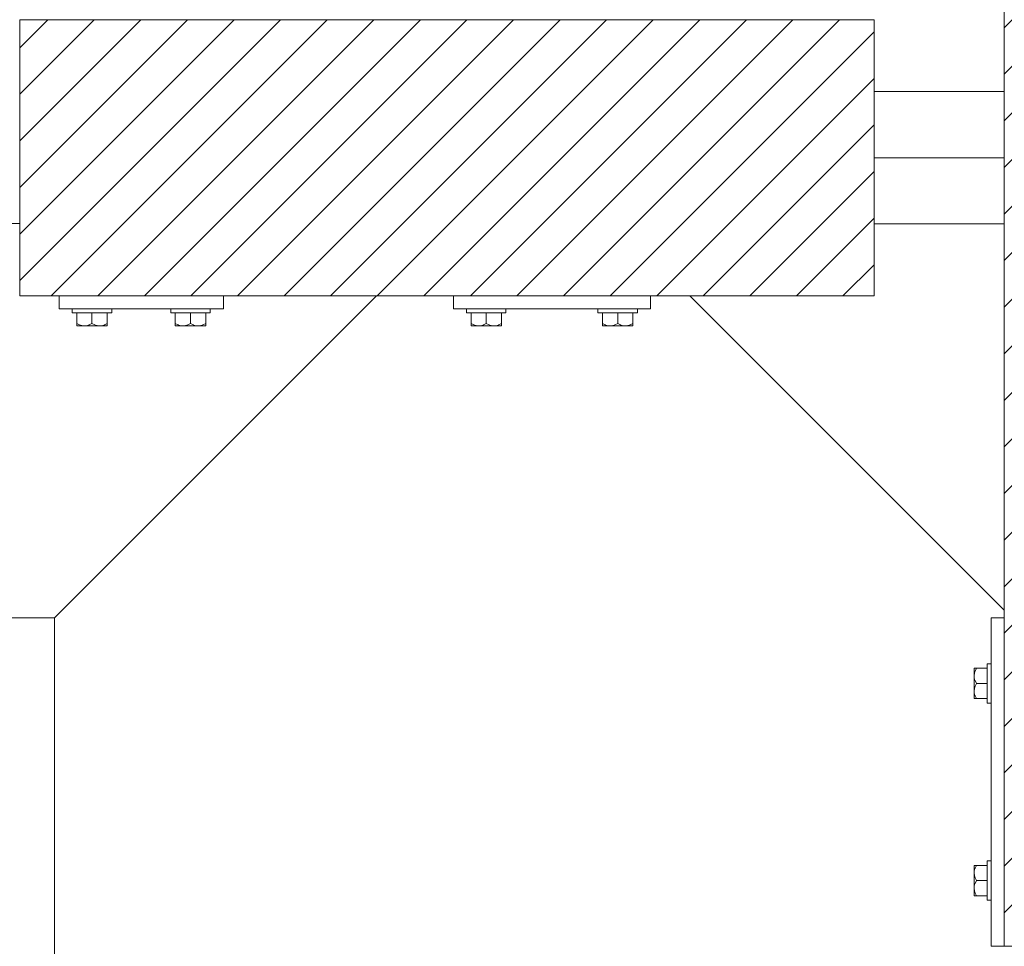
# Model space of a CAD drawing. Header units: millimetres. Extents: x 53056 to 116131, y -669674 to -625124.
# Tile 107 of 168: x 66612 to 67361, y -645721 to -645016. Entities that reach past the tile are written whole.
import ezdxf

# ---------------------------------------------------------------- set-up
doc = ezdxf.new("R2010")
doc.units = ezdxf.units.MM
doc.header["$MEASUREMENT"] = 0
doc.linetypes.add('DGN Style 1', pattern=[536.1990872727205, 0.8921781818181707, -535.3069090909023])
for name, color, linetype, lineweight in [('Side Cradle Blocks', 7, 'Continuous', 0), ('Side Cradle Hydraulic Arm Support', 7, 'Continuous', 0), ('Side Cradle Stbd', 7, 'Continuous', 0)]:
    doc.layers.add(name, color=color, linetype=linetype, lineweight=lineweight)

# ---------------------------------------------------------------- blocks, each defined once
blk = doc.blocks.new('*U83')
at = {"layer": 'Side Cradle Hydraulic Arm Support', "color": 7, "linetype": 'Continuous', "lineweight": 0}
blk.add_line((275.0109694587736, 316.6850334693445), (275.0109694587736, 1109.465289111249), dxfattribs=at)
at = {"layer": 'Side Cradle Hydraulic Arm Support', "color": 7, "linetype": 'Continuous', "lineweight": 0, "flags": 128}
blk.add_lwpolyline([(248.5109333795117, 1409.465325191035), (225.01096945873, 1409.465325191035), (225.01096945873, 1109.465325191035), (275.01096945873, 1109.465325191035), (520.0109333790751, 1354.465289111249)], dxfattribs=at)
blk = doc.blocks.new('*U55')
at = {"linetype": 'Continuous', "lineweight": 0}
h = blk.add_hatch(dxfattribs=at)
h.set_pattern_fill('HATCH', color=30, style=0, pattern_type=2)
h.set_pattern_definition([(45, (-17013.054506, 2290.377305), (-17.71895608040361, 17.71895608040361), [])])
h.paths.add_polyline_path([(-16777.46368103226, 1935.098466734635), (-16777.46367220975, 2228.532219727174), (-16777.46367069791, 2278.815325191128), (-16777.46366918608, 2329.098430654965), (-16777.46366036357, 2622.532183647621), (-16777.46366017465, 2628.815325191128), (-16777.46365265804, 2878.815325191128), (-16784.02989966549, 2878.815325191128), (-16884.02989966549, 2878.815325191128), (-16908.75592507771, 2878.815325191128), (-16913.36931740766, 2878.815325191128), (-16920.52990214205, 2878.815325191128), (-16940.52990214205, 2878.815325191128), (-17070.52992655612, 2878.815325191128), (-17090.52992655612, 2878.815325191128), (-17126.46368873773, 2878.815325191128), (-17226.46368873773, 2878.815325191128), (-17232.46372481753, 2878.815325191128), (-17232.46372481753, 2628.815325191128), (-17232.46372481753, 2623.09839457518), (-17232.46372481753, 2329.098430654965), (-17232.46372481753, 2278.815325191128), (-17232.46372481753, 2228.532219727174), (-17232.46372481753, 1934.53225580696), (-17232.46372481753, 1928.815325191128), (-17232.46372481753, 1678.815325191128), (-17226.46368873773, 1678.815325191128), (-17126.46368873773, 1678.815325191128), (-17090.52992655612, 1678.815325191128), (-17070.52992655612, 1678.815325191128), (-16940.52990214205, 1678.815325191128), (-16920.52990214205, 1678.815325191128), (-16913.36931740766, 1678.815325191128), (-16908.75592507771, 1678.815325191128), (-16884.02989966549, 1678.815325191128), (-16784.02989966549, 1678.815325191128), (-16777.46368873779, 1678.815325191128), (-16777.46368122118, 1928.815325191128)])
h = blk.add_hatch(dxfattribs=at)
h.set_pattern_fill('HATCH', color=30, style=0, pattern_type=2)
h.set_pattern_definition([(45, (-17725.445612, 2276.476736), (-17.71895608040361, 17.71895608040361), [])])
h.paths.add_polyline_path([(-17981.60524146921, 2383.815325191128), (-17981.60524146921, 2378.815325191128), (-17981.60524146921, 2278.815325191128), (-17981.60524146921, 2228.815325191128), (-17981.60524146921, 2173.815325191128), (-17951.60524146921, 2173.815325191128), (-17826.60524146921, 2173.815325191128), (-17710.10527754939, 2173.815325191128), (-17651.60524146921, 2173.815325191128), (-17501.60524146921, 2173.815325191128), (-17471.74675812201, 2173.815325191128), (-17331.60524146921, 2173.815325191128), (-17331.60524146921, 2228.532219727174), (-17331.60524146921, 2278.815325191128), (-17331.60524146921, 2329.098430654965), (-17331.60524146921, 2383.815325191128), (-17471.746758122, 2383.815325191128), (-17501.60524146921, 2383.815325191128), (-17651.60524146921, 2383.815325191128), (-17660.57205097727, 2383.815325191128), (-17680.57205097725, 2383.815325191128), (-17690.57205097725, 2383.815325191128), (-17820.57205097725, 2383.815325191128), (-17826.60524146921, 2383.815325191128), (-17951.60524146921, 2383.815325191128)])
at = {"color": 30, "linetype": 'Continuous', "lineweight": 0, "flags": 128}
blk.add_lwpolyline([(-17226.46368873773, 2878.815325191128), (-17232.46372481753, 2878.815325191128), (-17232.46372481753, 2628.815325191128), (-17232.46372481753, 2623.09839457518), (-17232.46372481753, 2329.098430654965), (-17232.46372481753, 2278.815325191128), (-17232.46372481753, 2228.532219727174), (-17232.46372481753, 1934.53225580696), (-17232.46372481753, 1928.815325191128), (-17232.46372481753, 1678.815325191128), (-17226.46368873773, 1678.815325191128)], dxfattribs=at)
blk.add_lwpolyline([(-17981.60524146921, 2383.815325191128), (-17981.60524146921, 2378.815325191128), (-17981.60524146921, 2278.815325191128), (-17981.60524146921, 2228.815325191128), (-17981.60524146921, 2173.815325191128), (-17951.60524146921, 2173.815325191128), (-17826.60524146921, 2173.815325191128), (-17710.10527754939, 2173.815325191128), (-17651.60524146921, 2173.815325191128), (-17501.60524146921, 2173.815325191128), (-17471.74675812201, 2173.815325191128), (-17331.60524146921, 2173.815325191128), (-17331.60524146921, 2228.532219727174), (-17331.60524146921, 2278.815325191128), (-17331.60524146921, 2329.098430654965), (-17331.60524146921, 2383.815325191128), (-17471.746758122, 2383.815325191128), (-17501.60524146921, 2383.815325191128), (-17651.60524146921, 2383.815325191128), (-17660.57205097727, 2383.815325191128), (-17680.57205097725, 2383.815325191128), (-17690.57205097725, 2383.815325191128), (-17820.57205097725, 2383.815325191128), (-17826.60524146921, 2383.815325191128), (-17951.60524146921, 2383.815325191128), (-17981.60524146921, 2383.815325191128)], close=True, dxfattribs=at)
at = {"layer": 'Side Cradle Blocks', "color": 7, "linetype": 'Continuous', "lineweight": 0}
for p, q in [((-17981.60524146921, 2383.815325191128), (-17981.60524146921, 2173.815325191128)), ((-17331.60524146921, 2383.815325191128), (-17981.60524146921, 2383.815325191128)), ((-17331.60524146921, 2173.815325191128), (-17331.60524146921, 2383.815325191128)), ((-17981.60524146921, 2173.815325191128), (-17331.60524146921, 2173.815325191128)), ((-17951.60524146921, 2163.815325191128), (-17951.60524146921, 2173.815289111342)), ((-17826.60524146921, 2173.815289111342), (-17826.60524146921, 2163.815325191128)), ((-17651.60524146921, 2163.815325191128), (-17651.60524146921, 2173.815289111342)), ((-17501.60524146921, 2173.815289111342), (-17501.60524146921, 2163.815325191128)), ((-17826.60524146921, 2163.815325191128), (-17951.60524146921, 2163.815325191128)), ((-17938.18833124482, 2152.607235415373), (-17938.18833124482, 2160.815289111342)), ((-17920.86498998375, 2160.815325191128), (-17926.60524146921, 2160.815325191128)), ((-17926.60524146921, 2152.607235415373), (-17926.60524146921, 2160.815284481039)), ((-17915.0221516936, 2160.815289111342), (-17915.0221516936, 2152.607235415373)), ((-17863.18833124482, 2160.815289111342), (-17863.18833124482, 2152.607235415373)), ((-17857.34549295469, 2160.815325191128), (-17851.60524146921, 2160.815325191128)), ((-17851.60524146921, 2152.607235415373), (-17851.60524146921, 2160.815284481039)), ((-17840.0221516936, 2152.607235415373), (-17840.0221516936, 2160.815289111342)), ((-17501.60524146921, 2163.815325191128), (-17651.60524146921, 2163.815325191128)), ((-17638.18833124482, 2152.607235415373), (-17638.18833124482, 2160.815289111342)), ((-17620.86498998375, 2160.815325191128), (-17626.60524146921, 2160.815325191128)), ((-17626.60524146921, 2152.607235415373), (-17626.60524146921, 2160.815284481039)), ((-17615.0221516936, 2160.815289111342), (-17615.0221516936, 2152.607235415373)), ((-17538.18833124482, 2160.815289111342), (-17538.18833124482, 2152.607235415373)), ((-17532.34549295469, 2160.815325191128), (-17526.60524146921, 2160.815325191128)), ((-17526.60524146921, 2152.607235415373), (-17526.60524146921, 2160.815284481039)), ((-17515.0221516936, 2152.607235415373), (-17515.0221516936, 2160.815289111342)), ((-17938.18833124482, 2151.598468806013), (-17938.18833124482, 2152.607235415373)), ((-17936.05198253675, 2151.623850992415), (-17938.18833124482, 2152.607235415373)), ((-17937.60629493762, 2150.81568598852), (-17937.49820781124, 2150.815325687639)), ((-17937.49800978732, 2150.815325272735), (-17937.28152935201, 2150.81568598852)), ((-17932.39678635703, 2150.815325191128), (-17935.46278982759, 2150.815325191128)), ((-17935.33940873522, 2150.81568598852), (-17935.46260059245, 2150.81532574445)), ((-17932.39593675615, 2150.815325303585), (-17929.67240877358, 2150.81568598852)), ((-17926.60524146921, 2152.607235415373), (-17928.76328455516, 2151.565450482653)), ((-17924.46889276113, 2151.623850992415), (-17926.60524146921, 2152.607235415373)), ((-17920.8136965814, 2150.815325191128), (-17924.56997245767, 2150.815325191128)), ((-17923.53807416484, 2150.81568598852), (-17920.81412435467, 2150.815325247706)), ((-17915.0221516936, 2152.607235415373), (-17917.18019478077, 2151.565450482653)), ((-17915.0221516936, 2150.815325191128), (-17915.71242409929, 2150.815325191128)), ((-17915.6041880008, 2150.81568598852), (-17915.7123135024, 2150.815325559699)), ((-17915.0221516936, 2151.056120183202), (-17915.0221516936, 2150.815325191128)), ((-17863.18833124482, 2152.607235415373), (-17861.03028815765, 2151.565450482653)), ((-17863.18833124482, 2151.056120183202), (-17863.18833124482, 2150.815325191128)), ((-17863.18833124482, 2150.815325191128), (-17862.49805883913, 2150.815325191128)), ((-17862.49816943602, 2150.815325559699), (-17862.60629493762, 2150.81568598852)), ((-17857.39678635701, 2150.815325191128), (-17853.64051048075, 2150.815325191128)), ((-17857.39635858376, 2150.815325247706), (-17854.67240877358, 2150.81568598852)), ((-17853.74159017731, 2151.623850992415), (-17851.60524146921, 2152.607235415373)), ((-17851.60524146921, 2152.607235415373), (-17849.44719838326, 2151.565450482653)), ((-17848.53807416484, 2150.81568598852), (-17845.81454618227, 2150.815325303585)), ((-17845.8136965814, 2150.815325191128), (-17842.74769311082, 2150.815325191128)), ((-17842.74788234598, 2150.81532574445), (-17842.87107420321, 2150.81568598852)), ((-17842.15850040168, 2151.623850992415), (-17840.0221516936, 2152.607235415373)), ((-17840.92895358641, 2150.81568598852), (-17840.7124731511, 2150.815325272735)), ((-17840.6041880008, 2150.81568598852), (-17840.7122751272, 2150.815325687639)), ((-17840.0221516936, 2151.598468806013), (-17840.0221516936, 2152.607235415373)), ((-17638.18833124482, 2151.598468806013), (-17638.18833124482, 2152.607235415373)), ((-17636.05198253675, 2151.623850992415), (-17638.18833124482, 2152.607235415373)), ((-17637.60629493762, 2150.81568598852), (-17637.49820781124, 2150.815325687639)), ((-17637.49800978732, 2150.815325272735), (-17637.28152935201, 2150.81568598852)), ((-17632.39678635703, 2150.815325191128), (-17635.46278982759, 2150.815325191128)), ((-17635.33940873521, 2150.81568598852), (-17635.46260059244, 2150.81532574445)), ((-17632.39593675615, 2150.815325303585), (-17629.67240877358, 2150.81568598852)), ((-17626.60524146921, 2152.607235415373), (-17628.76328455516, 2151.565450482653)), ((-17624.46889276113, 2151.623850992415), (-17626.60524146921, 2152.607235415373)), ((-17620.8136965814, 2150.815325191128), (-17624.56997245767, 2150.815325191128)), ((-17623.53807416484, 2150.81568598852), (-17620.81412435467, 2150.815325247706)), ((-17615.0221516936, 2152.607235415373), (-17617.18019478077, 2151.565450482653)), ((-17615.0221516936, 2150.815325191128), (-17615.71242409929, 2150.815325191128)), ((-17615.6041880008, 2150.81568598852), (-17615.7123135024, 2150.815325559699)), ((-17615.0221516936, 2151.056120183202), (-17615.0221516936, 2150.815325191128)), ((-17538.18833124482, 2152.607235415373), (-17536.03028815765, 2151.565450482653)), ((-17538.18833124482, 2151.056120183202), (-17538.18833124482, 2150.815325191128)), ((-17538.18833124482, 2150.815325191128), (-17537.49805883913, 2150.815325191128)), ((-17537.49816943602, 2150.815325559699), (-17537.60629493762, 2150.81568598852)), ((-17532.39678635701, 2150.815325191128), (-17528.64051048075, 2150.815325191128)), ((-17532.39635858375, 2150.815325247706), (-17529.67240877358, 2150.81568598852)), ((-17528.74159017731, 2151.623850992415), (-17526.60524146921, 2152.607235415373)), ((-17526.60524146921, 2152.607235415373), (-17524.44719838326, 2151.565450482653)), ((-17523.53807416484, 2150.81568598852), (-17520.81454618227, 2150.815325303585)), ((-17520.8136965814, 2150.815325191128), (-17517.74769311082, 2150.815325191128)), ((-17517.74788234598, 2150.81532574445), (-17517.87107420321, 2150.81568598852)), ((-17517.15850040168, 2151.623850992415), (-17515.0221516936, 2152.607235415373)), ((-17515.92895358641, 2150.81568598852), (-17515.7124731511, 2150.815325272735)), ((-17515.6041880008, 2150.81568598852), (-17515.71227512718, 2150.815325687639)), ((-17515.0221516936, 2151.598468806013), (-17515.0221516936, 2152.607235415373)), ((-17242.46368873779, 1678.815325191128), (-17242.46368873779, 1928.815325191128)), ((-17242.46368873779, 1928.815325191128), (-17232.46372481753, 1928.815325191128)), ((-17255.46368865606, 1889.708093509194), (-17255.46332794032, 1889.491613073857)), ((-17255.46332794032, 1889.816378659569), (-17255.46368824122, 1889.708291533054)), ((-17254.6805451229, 1890.39841496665), (-17253.67177851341, 1890.39841496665)), ((-17254.65516293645, 1888.262066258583), (-17253.67177851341, 1890.39841496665)), ((-17253.67177851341, 1890.39841496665), (-17245.46372481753, 1890.39841496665)), ((-17255.46368873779, 1884.606870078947), (-17255.46368873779, 1887.672873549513)), ((-17255.46368862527, 1884.606020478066), (-17255.46332794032, 1881.882492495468)), ((-17255.46332794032, 1887.549492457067), (-17255.46368818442, 1887.672684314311)), ((-17253.67177851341, 1878.815325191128), (-17254.7135634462, 1880.973368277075)), ((-17255.46368873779, 1873.023780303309), (-17255.46368873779, 1876.780056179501)), ((-17255.46332794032, 1875.748157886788), (-17255.46368868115, 1873.024208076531)), ((-17254.65516293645, 1876.678976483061), (-17253.67177851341, 1878.815325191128)), ((-17253.67177851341, 1878.815325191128), (-17245.46372944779, 1878.815325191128)), ((-17245.46368873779, 1873.07507370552), (-17245.46368873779, 1878.815325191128)), ((-17255.46368873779, 1867.232235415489), (-17255.46368873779, 1867.922507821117)), ((-17255.22289374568, 1867.232235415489), (-17255.46368873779, 1867.232235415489)), ((-17255.46332794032, 1867.814271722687), (-17255.46368836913, 1867.922397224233)), ((-17253.67177851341, 1867.232235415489), (-17254.7135634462, 1869.390278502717)), ((-17245.46372481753, 1867.232235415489), (-17253.67177851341, 1867.232235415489)), ((-17255.46368873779, 1740.39841496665), (-17255.46368873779, 1739.708142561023)), ((-17255.22289374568, 1740.39841496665), (-17255.46368873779, 1740.39841496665)), ((-17255.46368836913, 1739.708253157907), (-17255.46332794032, 1739.816378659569)), ((-17253.67177851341, 1740.39841496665), (-17254.7135634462, 1738.240371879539)), ((-17245.46372481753, 1740.39841496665), (-17253.67177851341, 1740.39841496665)), ((-17255.46368873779, 1734.606870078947), (-17255.46368873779, 1730.850594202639)), ((-17255.46368868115, 1734.606442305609), (-17255.46332794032, 1731.882492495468)), ((-17254.65516293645, 1730.951673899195), (-17253.67177851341, 1728.815325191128)), ((-17245.46368873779, 1734.555576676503), (-17245.46368873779, 1728.815325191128)), ((-17255.46332794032, 1725.748157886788), (-17255.46368862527, 1723.02462990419)), ((-17253.67177851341, 1728.815325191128), (-17254.7135634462, 1726.657282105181)), ((-17253.67177851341, 1728.815325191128), (-17245.46372944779, 1728.815325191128)), ((-17255.46368873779, 1723.023780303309), (-17255.46368873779, 1719.957776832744)), ((-17255.46332794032, 1718.139037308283), (-17255.46368865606, 1717.922556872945)), ((-17255.46368818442, 1719.957966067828), (-17255.46332794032, 1720.081157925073)), ((-17255.46332794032, 1717.814271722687), (-17255.4636882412, 1717.922358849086)), ((-17254.6805451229, 1717.232235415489), (-17253.67177851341, 1717.232235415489)), ((-17254.65516293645, 1719.368584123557), (-17253.67177851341, 1717.232235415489)), ((-17253.67177851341, 1717.232235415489), (-17245.46372481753, 1717.232235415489)), ((-17232.46372481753, 1678.815325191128), (-17242.46368873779, 1678.815325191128))]:
    blk.add_line(p, q, dxfattribs=at)
at = {"layer": 'Side Cradle Blocks', "color": 7, "linetype": 'Continuous', "lineweight": 0, "flags": 128}
for points in [[(-17926.60524146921, 2160.815325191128), (-17932.34549295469, 2160.815325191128), (-17937.211843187, 2160.815325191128), (-17940.46343445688, 2160.815325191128), (-17941.60524146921, 2160.815325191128), (-17941.60524146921, 2163.815289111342)], [(-17911.60524146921, 2163.815289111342), (-17911.60524146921, 2160.815325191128), (-17912.74704848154, 2160.815325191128), (-17915.99863975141, 2160.815325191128), (-17920.86498998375, 2160.815325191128)], [(-17857.34549295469, 2160.815325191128), (-17862.211843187, 2160.815325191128), (-17865.46343445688, 2160.815325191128), (-17866.60524146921, 2160.815325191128), (-17866.60524146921, 2163.815289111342)], [(-17836.60524146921, 2163.815289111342), (-17836.60524146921, 2160.815325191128), (-17837.74704848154, 2160.815325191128), (-17840.99863975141, 2160.815325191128), (-17845.86498998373, 2160.815325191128), (-17851.60524146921, 2160.815325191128)], [(-17626.60524146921, 2160.815325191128), (-17632.34549295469, 2160.815325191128), (-17637.211843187, 2160.815325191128), (-17640.46343445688, 2160.815325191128), (-17641.60524146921, 2160.815325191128), (-17641.60524146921, 2163.815289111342)], [(-17611.60524146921, 2163.815289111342), (-17611.60524146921, 2160.815325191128), (-17612.74704848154, 2160.815325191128), (-17615.99863975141, 2160.815325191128), (-17620.86498998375, 2160.815325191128)], [(-17532.34549295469, 2160.815325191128), (-17537.211843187, 2160.815325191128), (-17540.46343445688, 2160.815325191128), (-17541.60524146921, 2160.815325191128), (-17541.60524146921, 2163.815289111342)], [(-17511.60524146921, 2163.815289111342), (-17511.60524146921, 2160.815325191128), (-17512.74704848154, 2160.815325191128), (-17515.99863975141, 2160.815325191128), (-17520.86498998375, 2160.815325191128), (-17526.60524146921, 2160.815325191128)], [(-17938.18833124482, 2151.598468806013), (-17938.18833124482, 2151.562256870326), (-17938.18833124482, 2150.990078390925), (-17938.18833124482, 2150.815325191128), (-17937.49805883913, 2150.815325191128), (-17935.46278982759, 2150.815325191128)], [(-17936.05198253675, 2151.623850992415), (-17935.39657692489, 2151.32216069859), (-17934.35472303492, 2151.033901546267), (-17932.39678635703, 2150.815325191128), (-17931.65496010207, 2150.846954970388), (-17930.92052415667, 2150.940086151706), (-17928.9052576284, 2151.496913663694), (-17928.76328455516, 2151.565450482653)], [(-17932.39678635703, 2150.815325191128), (-17928.64051048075, 2150.815325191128), (-17924.56997245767, 2150.815325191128)], [(-17924.46889276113, 2151.623850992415), (-17923.81348714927, 2151.32216069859), (-17922.77163325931, 2151.033901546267), (-17920.8136965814, 2150.815325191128), (-17920.07187032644, 2150.846954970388), (-17919.33743438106, 2150.940086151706), (-17917.32216785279, 2151.496913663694), (-17917.18019478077, 2151.565450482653)], [(-17920.81405327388, 2150.815325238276), (-17920.8136965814, 2150.815325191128), (-17917.74769311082, 2150.815325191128), (-17915.71242409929, 2150.815325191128)], [(-17915.0221516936, 2151.056120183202), (-17915.0221516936, 2151.560136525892), (-17915.0221516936, 2151.598468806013), (-17915.0221516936, 2152.607235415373)], [(-17863.18833124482, 2152.607235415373), (-17863.18833124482, 2151.598468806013), (-17863.18833124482, 2151.560136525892), (-17863.18833124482, 2151.056120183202)], [(-17862.49805883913, 2150.815325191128), (-17860.46278982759, 2150.815325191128), (-17857.39678635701, 2150.815325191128), (-17857.39642966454, 2150.815325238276)], [(-17861.03028815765, 2151.565450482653), (-17860.88831508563, 2151.496913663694), (-17858.87304855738, 2150.940086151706), (-17858.13861261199, 2150.846954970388), (-17857.39678635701, 2150.815325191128), (-17855.43884967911, 2151.033901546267), (-17854.39699578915, 2151.32216069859), (-17853.74159017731, 2151.623850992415)], [(-17853.64051048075, 2150.815325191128), (-17849.56997245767, 2150.815325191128), (-17845.8136965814, 2150.815325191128)], [(-17849.44719838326, 2151.565450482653), (-17849.30522531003, 2151.496913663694), (-17847.28995878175, 2150.940086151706), (-17846.55552283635, 2150.846954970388), (-17845.8136965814, 2150.815325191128), (-17843.8557599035, 2151.033901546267), (-17842.81390601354, 2151.32216069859), (-17842.15850040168, 2151.623850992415)], [(-17842.74769311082, 2150.815325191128), (-17840.71242409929, 2150.815325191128), (-17840.0221516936, 2150.815325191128), (-17840.0221516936, 2150.990078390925), (-17840.0221516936, 2151.562256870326), (-17840.0221516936, 2151.598468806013)], [(-17638.18833124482, 2151.598468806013), (-17638.18833124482, 2151.562256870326), (-17638.18833124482, 2150.990078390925), (-17638.18833124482, 2150.815325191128), (-17637.49805883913, 2150.815325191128), (-17635.46278982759, 2150.815325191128)], [(-17636.05198253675, 2151.623850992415), (-17635.39657692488, 2151.32216069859), (-17634.35472303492, 2151.033901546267), (-17632.39678635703, 2150.815325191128), (-17631.65496010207, 2150.846954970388), (-17630.92052415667, 2150.940086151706), (-17628.9052576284, 2151.496913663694), (-17628.76328455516, 2151.565450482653)], [(-17632.39678635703, 2150.815325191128), (-17628.64051048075, 2150.815325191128), (-17624.56997245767, 2150.815325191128)], [(-17624.46889276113, 2151.623850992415), (-17623.81348714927, 2151.32216069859), (-17622.77163325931, 2151.033901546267), (-17620.8136965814, 2150.815325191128), (-17620.07187032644, 2150.846954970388), (-17619.33743438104, 2150.940086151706), (-17617.32216785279, 2151.496913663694), (-17617.18019478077, 2151.565450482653)], [(-17620.81405327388, 2150.815325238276), (-17620.8136965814, 2150.815325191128), (-17617.74769311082, 2150.815325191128), (-17615.71242409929, 2150.815325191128)], [(-17615.0221516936, 2151.056120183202), (-17615.0221516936, 2151.560136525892), (-17615.0221516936, 2151.598468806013), (-17615.0221516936, 2152.607235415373)], [(-17538.18833124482, 2152.607235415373), (-17538.18833124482, 2151.598468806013), (-17538.18833124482, 2151.560136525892), (-17538.18833124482, 2151.056120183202)], [(-17537.49805883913, 2150.815325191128), (-17535.46278982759, 2150.815325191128), (-17532.39678635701, 2150.815325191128), (-17532.39642966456, 2150.815325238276)], [(-17536.03028815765, 2151.565450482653), (-17535.88831508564, 2151.496913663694), (-17533.87304855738, 2150.940086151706), (-17533.13861261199, 2150.846954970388), (-17532.39678635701, 2150.815325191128), (-17530.43884967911, 2151.033901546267), (-17529.39699578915, 2151.32216069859), (-17528.74159017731, 2151.623850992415)], [(-17528.64051048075, 2150.815325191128), (-17524.56997245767, 2150.815325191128), (-17520.8136965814, 2150.815325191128)], [(-17524.44719838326, 2151.565450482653), (-17524.30522531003, 2151.496913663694), (-17522.28995878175, 2150.940086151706), (-17521.55552283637, 2150.846954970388), (-17520.8136965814, 2150.815325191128), (-17518.8557599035, 2151.033901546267), (-17517.81390601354, 2151.32216069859), (-17517.15850040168, 2151.623850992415)], [(-17517.74769311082, 2150.815325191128), (-17515.71242409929, 2150.815325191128), (-17515.0221516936, 2150.815325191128), (-17515.0221516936, 2150.990078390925), (-17515.0221516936, 2151.562256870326), (-17515.0221516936, 2151.598468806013)], [(-17254.6805451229, 1890.39841496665), (-17254.71675705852, 1890.39841496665), (-17255.28893553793, 1890.39841496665), (-17255.46368873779, 1890.39841496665), (-17255.46368873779, 1889.708142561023), (-17255.46368873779, 1887.672873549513)], [(-17254.65516293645, 1888.262066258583), (-17254.95685323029, 1887.606660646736), (-17255.2451123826, 1886.564806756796), (-17255.46368873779, 1884.606870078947), (-17255.43205895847, 1883.865043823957), (-17255.33892777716, 1883.130607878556), (-17254.78210026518, 1881.11534135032), (-17254.7135634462, 1880.973368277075)], [(-17245.46368873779, 1878.815325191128), (-17245.46368873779, 1884.555576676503), (-17245.46368873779, 1889.421926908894), (-17245.46368873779, 1892.673518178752), (-17245.46368873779, 1893.815325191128), (-17242.46372481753, 1893.815325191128)], [(-17255.46368873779, 1884.606870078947), (-17255.46368873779, 1880.850594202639), (-17255.46368873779, 1876.780056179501)], [(-17254.65516293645, 1876.678976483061), (-17254.95685323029, 1876.023570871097), (-17255.2451123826, 1874.981716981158), (-17255.46368873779, 1873.023780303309), (-17255.43205895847, 1872.281954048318), (-17255.33892777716, 1871.547518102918), (-17254.78210026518, 1869.532251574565), (-17254.7135634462, 1869.390278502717)], [(-17255.46368869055, 1873.02413699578), (-17255.46368873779, 1873.023780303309), (-17255.46368873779, 1869.957776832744), (-17255.46368873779, 1867.922507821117)], [(-17242.46372481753, 1863.815325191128), (-17245.46368873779, 1863.815325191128), (-17245.46368873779, 1864.957132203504), (-17245.46368873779, 1868.208723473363), (-17245.46368873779, 1873.07507370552)], [(-17255.22289374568, 1867.232235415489), (-17254.71887740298, 1867.232235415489), (-17254.6805451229, 1867.232235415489), (-17253.67177851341, 1867.232235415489)], [(-17255.46368873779, 1739.708142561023), (-17255.46368873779, 1737.672873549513), (-17255.46368873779, 1734.606870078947), (-17255.46368869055, 1734.606513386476)], [(-17254.7135634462, 1738.240371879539), (-17254.78210026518, 1738.098398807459), (-17255.33892777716, 1736.083132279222), (-17255.43205895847, 1735.348696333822), (-17255.46368873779, 1734.606870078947), (-17255.2451123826, 1732.648933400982), (-17254.95685323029, 1731.607079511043), (-17254.65516293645, 1730.951673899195)], [(-17253.67177851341, 1740.39841496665), (-17254.6805451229, 1740.39841496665), (-17254.71887740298, 1740.39841496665), (-17255.22289374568, 1740.39841496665)], [(-17245.46368873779, 1734.555576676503), (-17245.46368873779, 1739.421926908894), (-17245.46368873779, 1742.673518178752), (-17245.46368873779, 1743.815325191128), (-17242.46372481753, 1743.815325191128)], [(-17255.46368873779, 1730.850594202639), (-17255.46368873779, 1726.780056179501), (-17255.46368873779, 1723.023780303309)], [(-17254.7135634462, 1726.657282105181), (-17254.78210026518, 1726.515309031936), (-17255.33892777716, 1724.5000425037), (-17255.43205895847, 1723.7656065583), (-17255.46368873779, 1723.023780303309), (-17255.2451123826, 1721.06584362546), (-17254.95685323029, 1720.023989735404), (-17254.65516293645, 1719.368584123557)], [(-17242.46372481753, 1713.815325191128), (-17245.46368873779, 1713.815325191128), (-17245.46368873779, 1714.957132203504), (-17245.46368873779, 1718.208723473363), (-17245.46368873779, 1723.07507370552), (-17245.46368873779, 1728.815325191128)], [(-17255.46368873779, 1719.957776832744), (-17255.46368873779, 1717.922507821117), (-17255.46368873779, 1717.232235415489), (-17255.28893553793, 1717.232235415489), (-17254.71675705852, 1717.232235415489), (-17254.6805451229, 1717.232235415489)]]:
    blk.add_lwpolyline(points, dxfattribs=at)
at = {"layer": 'Side Cradle Stbd', "color": 7, "linetype": 'Continuous', "lineweight": 0}
for p, q in [((-17331.60520538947, 2329.098430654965), (-17232.46372481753, 2329.098430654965)), ((-17232.46372481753, 2278.815325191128), (-17331.60520538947, 2278.815325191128)), ((-17331.60520538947, 2228.532219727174), (-17232.46372481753, 2228.532219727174)), ((-17232.46372481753, 1934.53225580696), (-17471.74675812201, 2173.815289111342))]:
    blk.add_line(p, q, dxfattribs=at)
blk.add_blockref('*U83', (-18230.11621092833, 819.3500000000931), dxfattribs=at)

msp = doc.modelspace()

# ---------------------------------------------------------------- block references
at = {"color": 7, "linetype": 'DGN Style 1', "lineweight": 0}
msp.add_blockref('*U55', (84593.95000000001, -647399.3500000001), dxfattribs=at)

doc.saveas('drawing.dxf')
